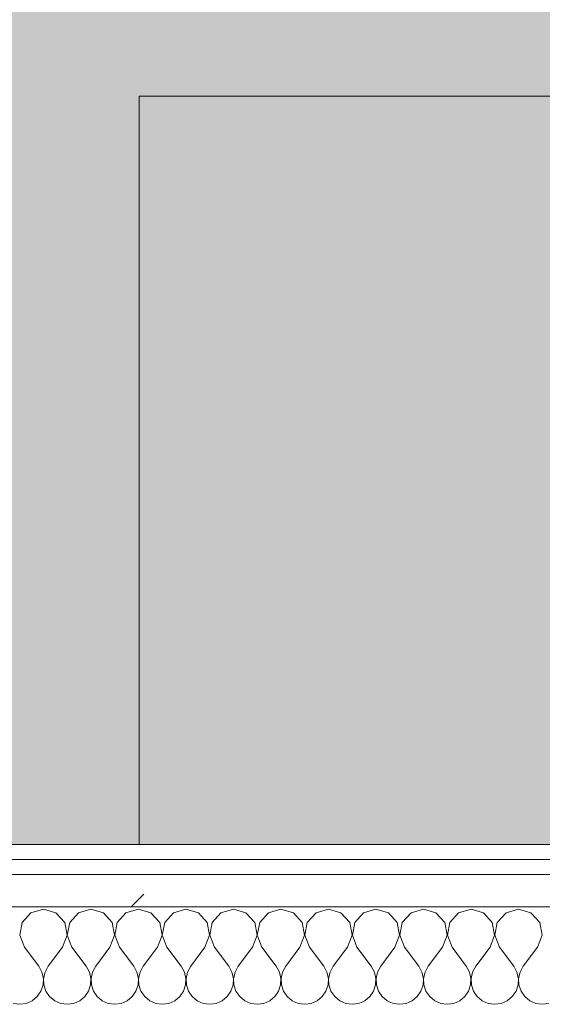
# Model space of a CAD drawing. Header units: millimetres. Extents: x -40968 to 13979, y -19284 to 4746.
# Tile 52 of 173: x -21238 to -21029, y -1193 to -798. Entities that reach past the tile are written whole.
import ezdxf
from ezdxf.enums import TextEntityAlignment as Align

# ---------------------------------------------------------------- set-up
doc = ezdxf.new("R2010")
doc.units = ezdxf.units.MM
doc.header["$MEASUREMENT"] = 0
doc.linetypes.add('Wipeout_Contour', pattern=[1000, 0, -1000])
for name, color, linetype in [('Nuevo_05_AUX_Treball', 7, 'Continuous'), ('Nuevo_08_E_Envans secs', 7, 'Continuous'), ('Nuevo_09_EI_Mobiliari general', 7, 'Continuous')]:
    doc.layers.add(name, color=color, linetype=linetype)
for name, color, linetype, lineweight, true_color in [('Nuevo_05_AUX_Treball_Pluma_Nº__3', 7, 'Continuous', 5, 0xa4a4a4), ('Nuevo_08_E_Envans secs_Pluma_Nº__102', 7, 'Continuous', 5, 0xcccccc), ('Nuevo_08_E_Envans secs_Pluma_Nº__171', 171, 'Continuous', 13, 0xaaaaff), ('Nuevo_08_E_Envans secs_Pluma_Nº__177', 7, 'Continuous', 15, 0xf7e046)]:
    doc.layers.add(name, color=color, linetype=linetype, lineweight=lineweight, true_color=true_color)
for name, color, linetype, lineweight in [('Nuevo_08_E_Envans secs_Pluma_Nº__1', 7, 'Continuous', 5), ('Nuevo_09_EI_Mobiliari general_Pluma_Nº__1', 7, 'Continuous', 5), ('Nuevo_Sellos de Zona Archicad_Pluma_Nº__6', 7, 'Continuous', 5)]:
    doc.layers.add(name, color=color, linetype=linetype, lineweight=lineweight)
doc.styles.add('Estilo_Generado_1', font='txt')
pattern_1 = [(45, (0, 0), (-183.8478, 183.8478), [195, -65]), (45, (7e-14, 183.85), (-183.8478, 183.8478), [195, -65])]

# ---------------------------------------------------------------- blocks, each defined once
blk = doc.blocks.new('Planta 2_Office - Descans_1_1', base_point=(-17995.26, 748.54))
at = {"layer": 'Nuevo_05_AUX_Treball', "linetype": 'Continuous', "lineweight": 0, "true_color": 0xfee7e7}
blk.add_hatch(color=7, dxfattribs=at).paths.add_polyline_path([(-22963.42, -1128.98), (-22225.88, -1128.98), (-21025.88, -1128.98), (-18225.38, -1128.98), (-12886.81, -1128.98), (-12886.81, -996.81), (-12428.84, -996.81), (-12428.84, 1963.55), (-22963.42, 1963.55)])
at = {"layer": 'Nuevo_05_AUX_Treball_Pluma_Nº__3', "color": 253, "linetype": 'Continuous', "lineweight": 5, "true_color": 0xa4a4a4, "flags": 128}
blk.add_lwpolyline([(-22963.42, -1128.98), (-22225.88, -1128.98), (-21025.88, -1128.98), (-18225.38, -1128.98), (-12886.81, -1128.98), (-12886.81, -996.81), (-12428.84, -996.81), (-12428.84, 1963.55), (-22963.42, 1963.55)], close=True, dxfattribs=at)
at = {"layer": 'Nuevo_Sellos de Zona Archicad_Pluma_Nº__6', "color": 7, "lineweight": 5, "style": 'Estilo_Generado_1'}
for tag, p in [('ROOM_NAME', (-17995.26, 690.38)), ('ROOM_NUMBER', (-17995.26, 465.99)), ('ROOM_NET_AREA', (-17995.26, 238.62))]:
    blk.add_attdef(tag, text='', height=120, dxfattribs=at).set_placement(p, align=Align.TOP_LEFT)
blk = doc.blocks.new('*X244')
at = {"layer": 'Nuevo_08_E_Envans secs_Pluma_Nº__102', "color": 254, "linetype": 'Continuous', "lineweight": 5, "true_color": 0xcccccc}
for p, q in [((-21233.58, -1156.35), (-21237.09, -1160.19)), ((-21228.57, -1154.93), (-21233.58, -1156.35)), ((-21223.56, -1156.35), (-21228.57, -1154.93)), ((-21220.05, -1160.19), (-21223.56, -1156.35)), ((-21214.53, -1156.35), (-21218.04, -1160.19)), ((-21209.52, -1154.93), (-21214.53, -1156.35)), ((-21204.52, -1156.35), (-21209.52, -1154.93)), ((-21201.01, -1160.19), (-21204.52, -1156.35)), ((-21195.48, -1156.35), (-21198.99, -1160.19)), ((-21190.48, -1154.93), (-21195.48, -1156.35)), ((-21185.47, -1156.35), (-21190.48, -1154.93)), ((-21181.96, -1160.19), (-21185.47, -1156.35)), ((-21176.44, -1156.35), (-21179.95, -1160.19)), ((-21171.43, -1154.93), (-21176.44, -1156.35)), ((-21166.42, -1156.35), (-21171.43, -1154.93)), ((-21162.91, -1160.19), (-21166.42, -1156.35)), ((-21157.39, -1156.35), (-21160.9, -1160.19)), ((-21152.38, -1154.93), (-21157.39, -1156.35)), ((-21147.37, -1156.35), (-21152.38, -1154.93)), ((-21143.86, -1160.19), (-21147.37, -1156.35)), ((-21138.34, -1156.35), (-21141.85, -1160.19)), ((-21133.33, -1154.93), (-21138.34, -1156.35)), ((-21128.33, -1156.35), (-21133.33, -1154.93)), ((-21124.81, -1160.19), (-21128.33, -1156.35)), ((-21119.29, -1156.35), (-21122.8, -1160.19)), ((-21114.29, -1154.93), (-21119.29, -1156.35)), ((-21109.28, -1156.35), (-21114.29, -1154.93)), ((-21105.77, -1160.19), (-21109.28, -1156.35)), ((-21100.25, -1156.35), (-21103.76, -1160.19)), ((-21095.24, -1154.93), (-21100.25, -1156.35)), ((-21090.23, -1156.35), (-21095.24, -1154.93)), ((-21086.72, -1160.19), (-21090.23, -1156.35)), ((-21081.2, -1156.35), (-21084.71, -1160.19)), ((-21076.19, -1154.93), (-21081.2, -1156.35)), ((-21071.18, -1156.35), (-21076.19, -1154.93)), ((-21067.67, -1160.19), (-21071.18, -1156.35)), ((-21062.15, -1156.35), (-21065.66, -1160.19)), ((-21057.14, -1154.93), (-21062.15, -1156.35)), ((-21052.14, -1156.35), (-21057.14, -1154.93)), ((-21048.62, -1160.19), (-21052.14, -1156.35)), ((-21043.1, -1156.35), (-21046.61, -1160.19)), ((-21038.1, -1154.93), (-21043.1, -1156.35)), ((-21033.09, -1156.35), (-21038.1, -1154.93)), ((-21029.58, -1160.19), (-21033.09, -1156.35)), ((-21237.09, -1160.19), (-21238.06, -1165.31)), ((-21219.09, -1165.31), (-21220.05, -1160.19)), ((-21218.04, -1160.19), (-21219.01, -1165.31)), ((-21200.04, -1165.31), (-21201.01, -1160.19)), ((-21198.99, -1160.19), (-21199.96, -1165.31)), ((-21180.99, -1165.31), (-21181.96, -1160.19)), ((-21179.95, -1160.19), (-21180.91, -1165.31)), ((-21161.94, -1165.31), (-21162.91, -1160.19)), ((-21160.9, -1160.19), (-21161.87, -1165.31)), ((-21142.9, -1165.31), (-21143.86, -1160.19)), ((-21141.85, -1160.19), (-21142.82, -1165.31)), ((-21123.85, -1165.31), (-21124.81, -1160.19)), ((-21122.8, -1160.19), (-21123.77, -1165.31)), ((-21104.8, -1165.31), (-21105.77, -1160.19)), ((-21103.76, -1160.19), (-21104.72, -1165.31)), ((-21085.75, -1165.31), (-21086.72, -1160.19)), ((-21084.71, -1160.19), (-21085.68, -1165.31)), ((-21066.71, -1165.31), (-21067.67, -1160.19)), ((-21065.66, -1160.19), (-21066.63, -1165.31)), ((-21047.66, -1165.31), (-21048.62, -1160.19)), ((-21046.61, -1160.19), (-21047.58, -1165.31)), ((-21028.61, -1165.31), (-21029.58, -1160.19)), ((-21238.06, -1165.31), (-21236.19, -1170.17)), ((-21220.95, -1170.17), (-21219.09, -1165.31)), ((-21219.01, -1165.31), (-21217.14, -1170.17)), ((-21201.9, -1170.17), (-21200.04, -1165.31)), ((-21199.96, -1165.31), (-21198.1, -1170.17)), ((-21182.86, -1170.17), (-21180.99, -1165.31)), ((-21180.91, -1165.31), (-21179.05, -1170.17)), ((-21163.81, -1170.17), (-21161.94, -1165.31)), ((-21161.87, -1165.31), (-21160, -1170.17)), ((-21144.76, -1170.17), (-21142.9, -1165.31)), ((-21142.82, -1165.31), (-21140.95, -1170.17)), ((-21125.71, -1170.17), (-21123.85, -1165.31)), ((-21123.77, -1165.31), (-21121.9, -1170.17)), ((-21106.67, -1170.17), (-21104.8, -1165.31)), ((-21104.72, -1165.31), (-21102.86, -1170.17)), ((-21087.62, -1170.17), (-21085.75, -1165.31)), ((-21085.68, -1165.31), (-21083.81, -1170.17)), ((-21068.57, -1170.17), (-21066.71, -1165.31)), ((-21066.63, -1165.31), (-21064.76, -1170.17)), ((-21049.52, -1170.17), (-21047.66, -1165.31)), ((-21047.58, -1165.31), (-21045.71, -1170.17)), ((-21030.48, -1170.17), (-21028.61, -1165.31)), ((-21236.19, -1170.17), (-21230.48, -1177.79)), ((-21220.95, -1170.17), (-21226.67, -1177.79)), ((-21217.14, -1170.17), (-21211.43, -1177.79)), ((-21201.9, -1170.17), (-21207.62, -1177.79)), ((-21198.1, -1170.17), (-21192.38, -1177.79)), ((-21182.86, -1170.17), (-21188.57, -1177.79)), ((-21179.05, -1170.17), (-21173.33, -1177.79)), ((-21163.81, -1170.17), (-21169.52, -1177.79)), ((-21160, -1170.17), (-21154.29, -1177.79)), ((-21144.76, -1170.17), (-21150.48, -1177.79)), ((-21140.95, -1170.17), (-21135.24, -1177.79)), ((-21125.71, -1170.17), (-21131.43, -1177.79)), ((-21121.9, -1170.17), (-21116.19, -1177.79)), ((-21106.67, -1170.17), (-21112.38, -1177.79)), ((-21102.86, -1170.17), (-21097.14, -1177.79)), ((-21087.62, -1170.17), (-21093.33, -1177.79)), ((-21083.81, -1170.17), (-21078.1, -1177.79)), ((-21068.57, -1170.17), (-21074.29, -1177.79)), ((-21064.76, -1170.17), (-21059.05, -1177.79)), ((-21049.52, -1170.17), (-21055.24, -1177.79)), ((-21045.71, -1170.17), (-21040, -1177.79)), ((-21030.48, -1170.17), (-21036.19, -1177.79)), ((-21229.2, -1180.08), (-21230.48, -1177.79)), ((-21228.61, -1182.64), (-21229.2, -1180.08)), ((-21227.94, -1180.08), (-21228.53, -1182.64)), ((-21226.67, -1177.79), (-21227.94, -1180.08)), ((-21210.16, -1180.08), (-21211.43, -1177.79)), ((-21209.56, -1182.64), (-21210.16, -1180.08)), ((-21208.89, -1180.08), (-21209.49, -1182.64)), ((-21207.62, -1177.79), (-21208.89, -1180.08)), ((-21191.11, -1180.08), (-21192.38, -1177.79)), ((-21190.51, -1182.64), (-21191.11, -1180.08)), ((-21189.84, -1180.08), (-21190.44, -1182.64)), ((-21188.57, -1177.79), (-21189.84, -1180.08)), ((-21172.06, -1180.08), (-21173.33, -1177.79)), ((-21171.47, -1182.64), (-21172.06, -1180.08)), ((-21170.8, -1180.08), (-21171.39, -1182.64)), ((-21169.52, -1177.79), (-21170.8, -1180.08)), ((-21153.01, -1180.08), (-21154.29, -1177.79)), ((-21152.42, -1182.64), (-21153.01, -1180.08)), ((-21151.75, -1180.08), (-21152.34, -1182.64)), ((-21150.48, -1177.79), (-21151.75, -1180.08)), ((-21133.97, -1180.08), (-21135.24, -1177.79)), ((-21133.37, -1182.64), (-21133.97, -1180.08)), ((-21132.7, -1180.08), (-21133.29, -1182.64)), ((-21131.43, -1177.79), (-21132.7, -1180.08)), ((-21114.92, -1180.08), (-21116.19, -1177.79)), ((-21114.32, -1182.64), (-21114.92, -1180.08)), ((-21113.65, -1180.08), (-21114.25, -1182.64)), ((-21112.38, -1177.79), (-21113.65, -1180.08)), ((-21095.87, -1180.08), (-21097.14, -1177.79)), ((-21095.28, -1182.64), (-21095.87, -1180.08)), ((-21094.6, -1180.08), (-21095.2, -1182.64)), ((-21093.33, -1177.79), (-21094.6, -1180.08)), ((-21076.82, -1180.08), (-21078.1, -1177.79)), ((-21076.23, -1182.64), (-21076.82, -1180.08)), ((-21075.56, -1180.08), (-21076.15, -1182.64)), ((-21074.29, -1177.79), (-21075.56, -1180.08)), ((-21057.78, -1180.08), (-21059.05, -1177.79)), ((-21057.18, -1182.64), (-21057.78, -1180.08)), ((-21056.51, -1180.08), (-21057.1, -1182.64)), ((-21055.24, -1177.79), (-21056.51, -1180.08)), ((-21038.73, -1180.08), (-21040, -1177.79)), ((-21038.13, -1182.64), (-21038.73, -1180.08)), ((-21037.46, -1180.08), (-21038.06, -1182.64)), ((-21036.19, -1177.79), (-21037.46, -1180.08)), ((-21228.74, -1185.27), (-21228.61, -1182.64)), ((-21228.53, -1182.64), (-21228.41, -1185.27)), ((-21209.69, -1185.27), (-21209.56, -1182.64)), ((-21209.49, -1182.64), (-21209.36, -1185.27)), ((-21190.64, -1185.27), (-21190.51, -1182.64)), ((-21190.44, -1182.64), (-21190.31, -1185.27)), ((-21171.59, -1185.27), (-21171.47, -1182.64)), ((-21171.39, -1182.64), (-21171.26, -1185.27)), ((-21152.55, -1185.27), (-21152.42, -1182.64)), ((-21152.34, -1182.64), (-21152.22, -1185.27)), ((-21133.5, -1185.27), (-21133.37, -1182.64)), ((-21133.29, -1182.64), (-21133.17, -1185.27)), ((-21114.45, -1185.27), (-21114.32, -1182.64)), ((-21114.25, -1182.64), (-21114.12, -1185.27)), ((-21095.4, -1185.27), (-21095.28, -1182.64)), ((-21095.2, -1182.64), (-21095.07, -1185.27)), ((-21076.36, -1185.27), (-21076.23, -1182.64)), ((-21076.15, -1182.64), (-21076.02, -1185.27)), ((-21057.31, -1185.27), (-21057.18, -1182.64)), ((-21057.1, -1182.64), (-21056.98, -1185.27)), ((-21038.26, -1185.27), (-21038.13, -1182.64)), ((-21038.06, -1182.64), (-21037.93, -1185.27)), ((-21231.06, -1189.92), (-21229.58, -1187.76)), ((-21229.58, -1187.76), (-21228.74, -1185.27)), ((-21228.41, -1185.27), (-21227.57, -1187.76)), ((-21227.57, -1187.76), (-21226.08, -1189.92)), ((-21212.02, -1189.92), (-21210.53, -1187.76)), ((-21210.53, -1187.76), (-21209.69, -1185.27)), ((-21209.36, -1185.27), (-21208.52, -1187.76)), ((-21208.52, -1187.76), (-21207.03, -1189.92)), ((-21192.97, -1189.92), (-21191.48, -1187.76)), ((-21191.48, -1187.76), (-21190.64, -1185.27)), ((-21190.31, -1185.27), (-21189.47, -1187.76)), ((-21189.47, -1187.76), (-21187.98, -1189.92)), ((-21173.92, -1189.92), (-21172.43, -1187.76)), ((-21172.43, -1187.76), (-21171.59, -1185.27)), ((-21171.26, -1185.27), (-21170.42, -1187.76)), ((-21170.42, -1187.76), (-21168.94, -1189.92)), ((-21154.87, -1189.92), (-21153.39, -1187.76)), ((-21153.39, -1187.76), (-21152.55, -1185.27)), ((-21152.22, -1185.27), (-21151.38, -1187.76)), ((-21151.38, -1187.76), (-21149.89, -1189.92)), ((-21135.83, -1189.92), (-21134.34, -1187.76)), ((-21134.34, -1187.76), (-21133.5, -1185.27)), ((-21133.17, -1185.27), (-21132.33, -1187.76)), ((-21132.33, -1187.76), (-21130.84, -1189.92)), ((-21116.78, -1189.92), (-21115.29, -1187.76)), ((-21115.29, -1187.76), (-21114.45, -1185.27)), ((-21114.12, -1185.27), (-21113.28, -1187.76)), ((-21113.28, -1187.76), (-21111.79, -1189.92)), ((-21097.73, -1189.92), (-21096.24, -1187.76)), ((-21096.24, -1187.76), (-21095.4, -1185.27)), ((-21095.07, -1185.27), (-21094.23, -1187.76)), ((-21094.23, -1187.76), (-21092.74, -1189.92)), ((-21078.68, -1189.92), (-21077.2, -1187.76)), ((-21077.2, -1187.76), (-21076.36, -1185.27)), ((-21076.02, -1185.27), (-21075.19, -1187.76)), ((-21075.19, -1187.76), (-21073.7, -1189.92)), ((-21059.64, -1189.92), (-21058.15, -1187.76)), ((-21058.15, -1187.76), (-21057.31, -1185.27)), ((-21056.98, -1185.27), (-21056.14, -1187.76)), ((-21056.14, -1187.76), (-21054.65, -1189.92)), ((-21040.59, -1189.92), (-21039.1, -1187.76)), ((-21039.1, -1187.76), (-21038.26, -1185.27)), ((-21037.93, -1185.27), (-21037.09, -1187.76)), ((-21037.09, -1187.76), (-21035.6, -1189.92)), ((-21235.49, -1192.66), (-21233.09, -1191.6)), ((-21233.09, -1191.6), (-21231.06, -1189.92)), ((-21226.08, -1189.92), (-21224.05, -1191.6)), ((-21224.05, -1191.6), (-21221.65, -1192.66)), ((-21216.45, -1192.66), (-21214.04, -1191.6)), ((-21214.04, -1191.6), (-21212.02, -1189.92)), ((-21207.03, -1189.92), (-21205.01, -1191.6)), ((-21205.01, -1191.6), (-21202.6, -1192.66)), ((-21197.4, -1192.66), (-21194.99, -1191.6)), ((-21194.99, -1191.6), (-21192.97, -1189.92)), ((-21187.98, -1189.92), (-21185.96, -1191.6)), ((-21185.96, -1191.6), (-21183.55, -1192.66)), ((-21178.35, -1192.66), (-21175.95, -1191.6)), ((-21175.95, -1191.6), (-21173.92, -1189.92)), ((-21168.94, -1189.92), (-21166.91, -1191.6)), ((-21166.91, -1191.6), (-21164.51, -1192.66)), ((-21159.3, -1192.66), (-21156.9, -1191.6)), ((-21156.9, -1191.6), (-21154.87, -1189.92)), ((-21149.89, -1189.92), (-21147.86, -1191.6)), ((-21147.86, -1191.6), (-21145.46, -1192.66)), ((-21140.25, -1192.66), (-21137.85, -1191.6)), ((-21137.85, -1191.6), (-21135.83, -1189.92)), ((-21130.84, -1189.92), (-21128.82, -1191.6)), ((-21128.82, -1191.6), (-21126.41, -1192.66)), ((-21121.21, -1192.66), (-21118.8, -1191.6)), ((-21118.8, -1191.6), (-21116.78, -1189.92)), ((-21111.79, -1189.92), (-21109.77, -1191.6)), ((-21109.77, -1191.6), (-21107.36, -1192.66)), ((-21102.16, -1192.66), (-21099.75, -1191.6)), ((-21099.75, -1191.6), (-21097.73, -1189.92)), ((-21092.74, -1189.92), (-21090.72, -1191.6)), ((-21090.72, -1191.6), (-21088.32, -1192.66)), ((-21083.11, -1192.66), (-21080.71, -1191.6)), ((-21080.71, -1191.6), (-21078.68, -1189.92)), ((-21073.7, -1189.92), (-21071.67, -1191.6)), ((-21071.67, -1191.6), (-21069.27, -1192.66)), ((-21064.06, -1192.66), (-21061.66, -1191.6)), ((-21061.66, -1191.6), (-21059.64, -1189.92)), ((-21054.65, -1189.92), (-21052.63, -1191.6)), ((-21052.63, -1191.6), (-21050.22, -1192.66)), ((-21045.02, -1192.66), (-21042.61, -1191.6)), ((-21042.61, -1191.6), (-21040.59, -1189.92)), ((-21035.6, -1189.92), (-21033.58, -1191.6)), ((-21033.58, -1191.6), (-21031.17, -1192.66)), ((-21240.7, -1192.66), (-21238.1, -1193.02)), ((-21238.1, -1193.02), (-21235.49, -1192.66)), ((-21221.65, -1192.66), (-21219.05, -1193.02)), ((-21219.05, -1193.02), (-21216.45, -1192.66)), ((-21202.6, -1192.66), (-21200, -1193.02)), ((-21200, -1193.02), (-21197.4, -1192.66)), ((-21183.55, -1192.66), (-21180.95, -1193.02)), ((-21180.95, -1193.02), (-21178.35, -1192.66)), ((-21164.51, -1192.66), (-21161.9, -1193.02)), ((-21161.9, -1193.02), (-21159.3, -1192.66)), ((-21145.46, -1192.66), (-21142.86, -1193.02)), ((-21142.86, -1193.02), (-21140.25, -1192.66)), ((-21126.41, -1192.66), (-21123.81, -1193.02)), ((-21123.81, -1193.02), (-21121.21, -1192.66)), ((-21107.36, -1192.66), (-21104.76, -1193.02)), ((-21104.76, -1193.02), (-21102.16, -1192.66)), ((-21088.32, -1192.66), (-21085.71, -1193.02)), ((-21085.71, -1193.02), (-21083.11, -1192.66)), ((-21069.27, -1192.66), (-21066.67, -1193.02)), ((-21066.67, -1193.02), (-21064.06, -1192.66)), ((-21050.22, -1192.66), (-21047.62, -1193.02)), ((-21047.62, -1193.02), (-21045.02, -1192.66)), ((-21031.17, -1192.66), (-21028.57, -1193.02)), ((-21028.57, -1193.02), (-21025.97, -1192.66))]:
    blk.add_line(p, q, dxfattribs=at)
blk = doc.blocks.new('Muro_90_1', base_point=(-20233.93, -1193.98))
at = {"color": 254, "linetype": 'Wipeout_Contour', "lineweight": 0, "ltscale": 86513.737601}
blk.add_wipeout([(-20233.93, -1128.98), (-22963.42, -1128.98), (-22963.42, -1134.98), (-20233.93, -1134.98)], dxfattribs=at).dxf.layer = 'Nuevo_08_E_Envans secs'
at = {"color": 254, "linetype": 'Wipeout_Contour', "lineweight": 0, "ltscale": 86517.020667}
blk.add_wipeout([(-20233.93, -1140.98), (-22963.42, -1140.98), (-22963.42, -1153.98), (-20233.93, -1153.98)], dxfattribs=at).dxf.layer = 'Nuevo_08_E_Envans secs'
at = {"layer": 'Nuevo_08_E_Envans secs_Pluma_Nº__171', "linetype": 'Continuous', "lineweight": 13, "true_color": 0xaaaaff}
h = blk.add_hatch(dxfattribs=at)
h.set_pattern_fill('Panellat_HPL_0001', color=161, style=0, pattern_type=2)
h.set_pattern_definition(pattern_1)
h.paths.add_polyline_path([(-20233.93, -1128.98), (-22963.42, -1128.98), (-22963.42, -1134.98), (-20233.93, -1134.98)])
at = {"layer": 'Nuevo_08_E_Envans secs_Pluma_Nº__177', "linetype": 'Continuous', "lineweight": 15, "true_color": 0xf7e046}
h = blk.add_hatch(dxfattribs=at)
h.set_pattern_fill('Panellat_HPL_0001', color=53, style=0, pattern_type=2)
h.set_pattern_definition(pattern_1)
h.paths.add_polyline_path([(-20233.93, -1140.98), (-22963.42, -1140.98), (-22963.42, -1153.98), (-20233.93, -1153.98)])
at = {"layer": 'Nuevo_08_E_Envans secs_Pluma_Nº__1', "color": 7, "linetype": 'Continuous', "lineweight": 5}
for p, q in [((-20233.93, -1134.98), (-22963.42, -1134.98)), ((-20233.93, -1140.98), (-22963.42, -1140.98)), ((-20233.93, -1153.98), (-22963.42, -1153.98))]:
    blk.add_line(p, q, dxfattribs=at)
at = {"layer": 'Nuevo_08_E_Envans secs_Pluma_Nº__1', "color": 7, "linetype": 'Continuous', "lineweight": 5, "flags": 128}
blk.add_lwpolyline([(-20233.93, -1128.98), (-22963.42, -1128.98)], dxfattribs=at)
at = {"layer": 'Nuevo_08_E_Envans secs', "color": 7, "lineweight": 20}
blk.add_blockref('*X244', (0, 0), dxfattribs=at)
blk = doc.blocks.new('*X494')
at = {"layer": 'Nuevo_08_E_Envans secs_Pluma_Nº__102', "color": 254, "linetype": 'Continuous', "lineweight": 5, "true_color": 0xcccccc}
for p, q in [((-21233.58, -1156.35), (-21237.09, -1160.19)), ((-21228.57, -1154.93), (-21233.58, -1156.35)), ((-21223.56, -1156.35), (-21228.57, -1154.93)), ((-21220.05, -1160.19), (-21223.56, -1156.35)), ((-21214.53, -1156.35), (-21218.04, -1160.19)), ((-21209.52, -1154.93), (-21214.53, -1156.35)), ((-21204.52, -1156.35), (-21209.52, -1154.93)), ((-21201.01, -1160.19), (-21204.52, -1156.35)), ((-21195.48, -1156.35), (-21198.99, -1160.19)), ((-21190.48, -1154.93), (-21195.48, -1156.35)), ((-21185.47, -1156.35), (-21190.48, -1154.93)), ((-21181.96, -1160.19), (-21185.47, -1156.35)), ((-21176.44, -1156.35), (-21179.95, -1160.19)), ((-21171.43, -1154.93), (-21176.44, -1156.35)), ((-21166.42, -1156.35), (-21171.43, -1154.93)), ((-21162.91, -1160.19), (-21166.42, -1156.35)), ((-21157.39, -1156.35), (-21160.9, -1160.19)), ((-21152.38, -1154.93), (-21157.39, -1156.35)), ((-21147.37, -1156.35), (-21152.38, -1154.93)), ((-21143.86, -1160.19), (-21147.37, -1156.35)), ((-21138.34, -1156.35), (-21141.85, -1160.19)), ((-21133.33, -1154.93), (-21138.34, -1156.35)), ((-21128.33, -1156.35), (-21133.33, -1154.93)), ((-21124.81, -1160.19), (-21128.33, -1156.35)), ((-21119.29, -1156.35), (-21122.8, -1160.19)), ((-21114.29, -1154.93), (-21119.29, -1156.35)), ((-21109.28, -1156.35), (-21114.29, -1154.93)), ((-21105.77, -1160.19), (-21109.28, -1156.35)), ((-21100.25, -1156.35), (-21103.76, -1160.19)), ((-21095.24, -1154.93), (-21100.25, -1156.35)), ((-21090.23, -1156.35), (-21095.24, -1154.93)), ((-21086.72, -1160.19), (-21090.23, -1156.35)), ((-21081.2, -1156.35), (-21084.71, -1160.19)), ((-21076.19, -1154.93), (-21081.2, -1156.35)), ((-21071.18, -1156.35), (-21076.19, -1154.93)), ((-21067.67, -1160.19), (-21071.18, -1156.35)), ((-21062.15, -1156.35), (-21065.66, -1160.19)), ((-21057.14, -1154.93), (-21062.15, -1156.35)), ((-21052.14, -1156.35), (-21057.14, -1154.93)), ((-21048.62, -1160.19), (-21052.14, -1156.35)), ((-21043.1, -1156.35), (-21046.61, -1160.19)), ((-21038.1, -1154.93), (-21043.1, -1156.35)), ((-21033.09, -1156.35), (-21038.1, -1154.93)), ((-21029.58, -1160.19), (-21033.09, -1156.35)), ((-21237.09, -1160.19), (-21238.06, -1165.31)), ((-21219.09, -1165.31), (-21220.05, -1160.19)), ((-21218.04, -1160.19), (-21219.01, -1165.31)), ((-21200.04, -1165.31), (-21201.01, -1160.19)), ((-21198.99, -1160.19), (-21199.96, -1165.31)), ((-21180.99, -1165.31), (-21181.96, -1160.19)), ((-21179.95, -1160.19), (-21180.91, -1165.31)), ((-21161.94, -1165.31), (-21162.91, -1160.19)), ((-21160.9, -1160.19), (-21161.87, -1165.31)), ((-21142.9, -1165.31), (-21143.86, -1160.19)), ((-21141.85, -1160.19), (-21142.82, -1165.31)), ((-21123.85, -1165.31), (-21124.81, -1160.19)), ((-21122.8, -1160.19), (-21123.77, -1165.31)), ((-21104.8, -1165.31), (-21105.77, -1160.19)), ((-21103.76, -1160.19), (-21104.72, -1165.31)), ((-21085.75, -1165.31), (-21086.72, -1160.19)), ((-21084.71, -1160.19), (-21085.68, -1165.31)), ((-21066.71, -1165.31), (-21067.67, -1160.19)), ((-21065.66, -1160.19), (-21066.63, -1165.31)), ((-21047.66, -1165.31), (-21048.62, -1160.19)), ((-21046.61, -1160.19), (-21047.58, -1165.31)), ((-21028.61, -1165.31), (-21029.58, -1160.19)), ((-21238.06, -1165.31), (-21236.19, -1170.17)), ((-21220.95, -1170.17), (-21219.09, -1165.31)), ((-21219.01, -1165.31), (-21217.14, -1170.17)), ((-21201.9, -1170.17), (-21200.04, -1165.31)), ((-21199.96, -1165.31), (-21198.1, -1170.17)), ((-21182.86, -1170.17), (-21180.99, -1165.31)), ((-21180.91, -1165.31), (-21179.05, -1170.17)), ((-21163.81, -1170.17), (-21161.94, -1165.31)), ((-21161.87, -1165.31), (-21160, -1170.17)), ((-21144.76, -1170.17), (-21142.9, -1165.31)), ((-21142.82, -1165.31), (-21140.95, -1170.17)), ((-21125.71, -1170.17), (-21123.85, -1165.31)), ((-21123.77, -1165.31), (-21121.9, -1170.17)), ((-21106.67, -1170.17), (-21104.8, -1165.31)), ((-21104.72, -1165.31), (-21102.86, -1170.17)), ((-21087.62, -1170.17), (-21085.75, -1165.31)), ((-21085.68, -1165.31), (-21083.81, -1170.17)), ((-21068.57, -1170.17), (-21066.71, -1165.31)), ((-21066.63, -1165.31), (-21064.76, -1170.17)), ((-21049.52, -1170.17), (-21047.66, -1165.31)), ((-21047.58, -1165.31), (-21045.71, -1170.17)), ((-21030.48, -1170.17), (-21028.61, -1165.31)), ((-21236.19, -1170.17), (-21230.48, -1177.79)), ((-21220.95, -1170.17), (-21226.67, -1177.79)), ((-21217.14, -1170.17), (-21211.43, -1177.79)), ((-21201.9, -1170.17), (-21207.62, -1177.79)), ((-21198.1, -1170.17), (-21192.38, -1177.79)), ((-21182.86, -1170.17), (-21188.57, -1177.79)), ((-21179.05, -1170.17), (-21173.33, -1177.79)), ((-21163.81, -1170.17), (-21169.52, -1177.79)), ((-21160, -1170.17), (-21154.29, -1177.79)), ((-21144.76, -1170.17), (-21150.48, -1177.79)), ((-21140.95, -1170.17), (-21135.24, -1177.79)), ((-21125.71, -1170.17), (-21131.43, -1177.79)), ((-21121.9, -1170.17), (-21116.19, -1177.79)), ((-21106.67, -1170.17), (-21112.38, -1177.79)), ((-21102.86, -1170.17), (-21097.14, -1177.79)), ((-21087.62, -1170.17), (-21093.33, -1177.79)), ((-21083.81, -1170.17), (-21078.1, -1177.79)), ((-21068.57, -1170.17), (-21074.29, -1177.79)), ((-21064.76, -1170.17), (-21059.05, -1177.79)), ((-21049.52, -1170.17), (-21055.24, -1177.79)), ((-21045.71, -1170.17), (-21040, -1177.79)), ((-21030.48, -1170.17), (-21036.19, -1177.79)), ((-21229.2, -1180.08), (-21230.48, -1177.79)), ((-21228.61, -1182.64), (-21229.2, -1180.08)), ((-21227.94, -1180.08), (-21228.53, -1182.64)), ((-21226.67, -1177.79), (-21227.94, -1180.08)), ((-21210.16, -1180.08), (-21211.43, -1177.79)), ((-21209.56, -1182.64), (-21210.16, -1180.08)), ((-21208.89, -1180.08), (-21209.49, -1182.64)), ((-21207.62, -1177.79), (-21208.89, -1180.08)), ((-21191.11, -1180.08), (-21192.38, -1177.79)), ((-21190.51, -1182.64), (-21191.11, -1180.08)), ((-21189.84, -1180.08), (-21190.44, -1182.64)), ((-21188.57, -1177.79), (-21189.84, -1180.08)), ((-21172.06, -1180.08), (-21173.33, -1177.79)), ((-21171.47, -1182.64), (-21172.06, -1180.08)), ((-21170.8, -1180.08), (-21171.39, -1182.64)), ((-21169.52, -1177.79), (-21170.8, -1180.08)), ((-21153.01, -1180.08), (-21154.29, -1177.79)), ((-21152.42, -1182.64), (-21153.01, -1180.08)), ((-21151.75, -1180.08), (-21152.34, -1182.64)), ((-21150.48, -1177.79), (-21151.75, -1180.08)), ((-21133.97, -1180.08), (-21135.24, -1177.79)), ((-21133.37, -1182.64), (-21133.97, -1180.08)), ((-21132.7, -1180.08), (-21133.29, -1182.64)), ((-21131.43, -1177.79), (-21132.7, -1180.08)), ((-21114.92, -1180.08), (-21116.19, -1177.79)), ((-21114.32, -1182.64), (-21114.92, -1180.08)), ((-21113.65, -1180.08), (-21114.25, -1182.64)), ((-21112.38, -1177.79), (-21113.65, -1180.08)), ((-21095.87, -1180.08), (-21097.14, -1177.79)), ((-21095.28, -1182.64), (-21095.87, -1180.08)), ((-21094.6, -1180.08), (-21095.2, -1182.64)), ((-21093.33, -1177.79), (-21094.6, -1180.08)), ((-21076.82, -1180.08), (-21078.1, -1177.79)), ((-21076.23, -1182.64), (-21076.82, -1180.08)), ((-21075.56, -1180.08), (-21076.15, -1182.64)), ((-21074.29, -1177.79), (-21075.56, -1180.08)), ((-21057.78, -1180.08), (-21059.05, -1177.79)), ((-21057.18, -1182.64), (-21057.78, -1180.08)), ((-21056.51, -1180.08), (-21057.1, -1182.64)), ((-21055.24, -1177.79), (-21056.51, -1180.08)), ((-21038.73, -1180.08), (-21040, -1177.79)), ((-21038.13, -1182.64), (-21038.73, -1180.08)), ((-21037.46, -1180.08), (-21038.06, -1182.64)), ((-21036.19, -1177.79), (-21037.46, -1180.08)), ((-21228.74, -1185.27), (-21228.61, -1182.64)), ((-21228.53, -1182.64), (-21228.41, -1185.27)), ((-21209.69, -1185.27), (-21209.56, -1182.64)), ((-21209.49, -1182.64), (-21209.36, -1185.27)), ((-21190.64, -1185.27), (-21190.51, -1182.64)), ((-21190.44, -1182.64), (-21190.31, -1185.27)), ((-21171.59, -1185.27), (-21171.47, -1182.64)), ((-21171.39, -1182.64), (-21171.26, -1185.27)), ((-21152.55, -1185.27), (-21152.42, -1182.64)), ((-21152.34, -1182.64), (-21152.22, -1185.27)), ((-21133.5, -1185.27), (-21133.37, -1182.64)), ((-21133.29, -1182.64), (-21133.17, -1185.27)), ((-21114.45, -1185.27), (-21114.32, -1182.64)), ((-21114.25, -1182.64), (-21114.12, -1185.27)), ((-21095.4, -1185.27), (-21095.28, -1182.64)), ((-21095.2, -1182.64), (-21095.07, -1185.27)), ((-21076.36, -1185.27), (-21076.23, -1182.64)), ((-21076.15, -1182.64), (-21076.02, -1185.27)), ((-21057.31, -1185.27), (-21057.18, -1182.64)), ((-21057.1, -1182.64), (-21056.98, -1185.27)), ((-21038.26, -1185.27), (-21038.13, -1182.64)), ((-21038.06, -1182.64), (-21037.93, -1185.27)), ((-21231.06, -1189.92), (-21229.58, -1187.76)), ((-21229.58, -1187.76), (-21228.74, -1185.27)), ((-21228.41, -1185.27), (-21227.57, -1187.76)), ((-21227.57, -1187.76), (-21226.08, -1189.92)), ((-21212.02, -1189.92), (-21210.53, -1187.76)), ((-21210.53, -1187.76), (-21209.69, -1185.27)), ((-21209.36, -1185.27), (-21208.52, -1187.76)), ((-21208.52, -1187.76), (-21207.03, -1189.92)), ((-21192.97, -1189.92), (-21191.48, -1187.76)), ((-21191.48, -1187.76), (-21190.64, -1185.27)), ((-21190.31, -1185.27), (-21189.47, -1187.76)), ((-21189.47, -1187.76), (-21187.98, -1189.92)), ((-21173.92, -1189.92), (-21172.43, -1187.76)), ((-21172.43, -1187.76), (-21171.59, -1185.27)), ((-21171.26, -1185.27), (-21170.42, -1187.76)), ((-21170.42, -1187.76), (-21168.94, -1189.92)), ((-21154.87, -1189.92), (-21153.39, -1187.76)), ((-21153.39, -1187.76), (-21152.55, -1185.27)), ((-21152.22, -1185.27), (-21151.38, -1187.76)), ((-21151.38, -1187.76), (-21149.89, -1189.92)), ((-21135.83, -1189.92), (-21134.34, -1187.76)), ((-21134.34, -1187.76), (-21133.5, -1185.27)), ((-21133.17, -1185.27), (-21132.33, -1187.76)), ((-21132.33, -1187.76), (-21130.84, -1189.92)), ((-21116.78, -1189.92), (-21115.29, -1187.76)), ((-21115.29, -1187.76), (-21114.45, -1185.27)), ((-21114.12, -1185.27), (-21113.28, -1187.76)), ((-21113.28, -1187.76), (-21111.79, -1189.92)), ((-21097.73, -1189.92), (-21096.24, -1187.76)), ((-21096.24, -1187.76), (-21095.4, -1185.27)), ((-21095.07, -1185.27), (-21094.23, -1187.76)), ((-21094.23, -1187.76), (-21092.74, -1189.92)), ((-21078.68, -1189.92), (-21077.2, -1187.76)), ((-21077.2, -1187.76), (-21076.36, -1185.27)), ((-21076.02, -1185.27), (-21075.19, -1187.76)), ((-21075.19, -1187.76), (-21073.7, -1189.92)), ((-21059.64, -1189.92), (-21058.15, -1187.76)), ((-21058.15, -1187.76), (-21057.31, -1185.27)), ((-21056.98, -1185.27), (-21056.14, -1187.76)), ((-21056.14, -1187.76), (-21054.65, -1189.92)), ((-21040.59, -1189.92), (-21039.1, -1187.76)), ((-21039.1, -1187.76), (-21038.26, -1185.27)), ((-21037.93, -1185.27), (-21037.09, -1187.76)), ((-21037.09, -1187.76), (-21035.6, -1189.92)), ((-21235.49, -1192.66), (-21233.09, -1191.6)), ((-21233.09, -1191.6), (-21231.06, -1189.92)), ((-21226.08, -1189.92), (-21224.05, -1191.6)), ((-21224.05, -1191.6), (-21221.65, -1192.66)), ((-21216.45, -1192.66), (-21214.04, -1191.6)), ((-21214.04, -1191.6), (-21212.02, -1189.92)), ((-21207.03, -1189.92), (-21205.01, -1191.6)), ((-21205.01, -1191.6), (-21202.6, -1192.66)), ((-21197.4, -1192.66), (-21194.99, -1191.6)), ((-21194.99, -1191.6), (-21192.97, -1189.92)), ((-21187.98, -1189.92), (-21185.96, -1191.6)), ((-21185.96, -1191.6), (-21183.55, -1192.66)), ((-21178.35, -1192.66), (-21175.95, -1191.6)), ((-21175.95, -1191.6), (-21173.92, -1189.92)), ((-21168.94, -1189.92), (-21166.91, -1191.6)), ((-21166.91, -1191.6), (-21164.51, -1192.66)), ((-21159.3, -1192.66), (-21156.9, -1191.6)), ((-21156.9, -1191.6), (-21154.87, -1189.92)), ((-21149.89, -1189.92), (-21147.86, -1191.6)), ((-21147.86, -1191.6), (-21145.46, -1192.66)), ((-21140.25, -1192.66), (-21137.85, -1191.6)), ((-21137.85, -1191.6), (-21135.83, -1189.92)), ((-21130.84, -1189.92), (-21128.82, -1191.6)), ((-21128.82, -1191.6), (-21126.41, -1192.66)), ((-21121.21, -1192.66), (-21118.8, -1191.6)), ((-21118.8, -1191.6), (-21116.78, -1189.92)), ((-21111.79, -1189.92), (-21109.77, -1191.6)), ((-21109.77, -1191.6), (-21107.36, -1192.66)), ((-21102.16, -1192.66), (-21099.75, -1191.6)), ((-21099.75, -1191.6), (-21097.73, -1189.92)), ((-21092.74, -1189.92), (-21090.72, -1191.6)), ((-21090.72, -1191.6), (-21088.32, -1192.66)), ((-21083.11, -1192.66), (-21080.71, -1191.6)), ((-21080.71, -1191.6), (-21078.68, -1189.92)), ((-21073.7, -1189.92), (-21071.67, -1191.6)), ((-21071.67, -1191.6), (-21069.27, -1192.66)), ((-21064.06, -1192.66), (-21061.66, -1191.6)), ((-21061.66, -1191.6), (-21059.64, -1189.92)), ((-21054.65, -1189.92), (-21052.63, -1191.6)), ((-21052.63, -1191.6), (-21050.22, -1192.66)), ((-21045.02, -1192.66), (-21042.61, -1191.6)), ((-21042.61, -1191.6), (-21040.59, -1189.92)), ((-21035.6, -1189.92), (-21033.58, -1191.6)), ((-21033.58, -1191.6), (-21031.17, -1192.66)), ((-21238.1, -1193.02), (-21235.49, -1192.66)), ((-21221.65, -1192.66), (-21219.05, -1193.02)), ((-21219.05, -1193.02), (-21216.45, -1192.66)), ((-21202.6, -1192.66), (-21200, -1193.02)), ((-21200, -1193.02), (-21197.4, -1192.66)), ((-21183.55, -1192.66), (-21180.95, -1193.02)), ((-21180.95, -1193.02), (-21178.35, -1192.66)), ((-21164.51, -1192.66), (-21161.9, -1193.02)), ((-21161.9, -1193.02), (-21159.3, -1192.66)), ((-21145.46, -1192.66), (-21142.86, -1193.02)), ((-21142.86, -1193.02), (-21140.25, -1192.66)), ((-21126.41, -1192.66), (-21123.81, -1193.02)), ((-21123.81, -1193.02), (-21121.21, -1192.66)), ((-21107.36, -1192.66), (-21104.76, -1193.02)), ((-21104.76, -1193.02), (-21102.16, -1192.66)), ((-21088.32, -1192.66), (-21085.71, -1193.02)), ((-21085.71, -1193.02), (-21083.11, -1192.66)), ((-21069.27, -1192.66), (-21066.67, -1193.02)), ((-21066.67, -1193.02), (-21064.06, -1192.66)), ((-21050.22, -1192.66), (-21047.62, -1193.02)), ((-21047.62, -1193.02), (-21045.02, -1192.66)), ((-21031.17, -1192.66), (-21028.57, -1193.02)), ((-21028.57, -1193.02), (-21025.97, -1192.66))]:
    blk.add_line(p, q, dxfattribs=at)
blk = doc.blocks.new('Muro_148_1', base_point=(-24166.43, -1128.98))
at = {"color": 254, "linetype": 'Wipeout_Contour', "lineweight": 0, "ltscale": 86513.737601}
blk.add_wipeout([(-22963.42, -1134.98), (-20233.93, -1134.98), (-20233.93, -1128.98), (-22963.42, -1128.98)], dxfattribs=at).dxf.layer = 'Nuevo_08_E_Envans secs'
at = {"color": 254, "linetype": 'Wipeout_Contour', "lineweight": 0, "ltscale": 86540.990748}
blk.add_wipeout([(-22975.42, -1153.98), (-20233.93, -1153.98), (-20233.93, -1140.98), (-22975.42, -1140.98)], dxfattribs=at).dxf.layer = 'Nuevo_08_E_Envans secs'
at = {"layer": 'Nuevo_08_E_Envans secs_Pluma_Nº__171', "linetype": 'Continuous', "lineweight": 13, "true_color": 0xaaaaff}
h = blk.add_hatch(dxfattribs=at)
h.set_pattern_fill('Panellat_HPL_0001', color=161, style=0, pattern_type=2)
h.set_pattern_definition(pattern_1)
h.paths.add_polyline_path([(-22963.42, -1134.98), (-20233.93, -1134.98), (-20233.93, -1128.98), (-22963.42, -1128.98)])
at = {"layer": 'Nuevo_08_E_Envans secs_Pluma_Nº__177', "linetype": 'Continuous', "lineweight": 15, "true_color": 0xf7e046}
h = blk.add_hatch(dxfattribs=at)
h.set_pattern_fill('Panellat_HPL_0001', color=53, style=0, pattern_type=2)
h.set_pattern_definition(pattern_1)
h.paths.add_polyline_path([(-22975.42, -1153.98), (-20233.93, -1153.98), (-20233.93, -1140.98), (-22975.42, -1140.98)])
at = {"layer": 'Nuevo_08_E_Envans secs_Pluma_Nº__1', "color": 7, "linetype": 'Continuous', "lineweight": 5}
for p, q in [((-20233.93, -1134.98), (-22969.42, -1134.98)), ((-20233.93, -1140.98), (-22975.42, -1140.98)), ((-20233.93, -1153.98), (-22988.42, -1153.98))]:
    blk.add_line(p, q, dxfattribs=at)
at = {"layer": 'Nuevo_08_E_Envans secs_Pluma_Nº__1', "color": 7, "linetype": 'Continuous', "lineweight": 5, "flags": 128}
blk.add_lwpolyline([(-20233.93, -1128.98), (-22963.42, -1128.98)], dxfattribs=at)
at = {"layer": 'Nuevo_08_E_Envans secs', "color": 7, "lineweight": 20}
blk.add_blockref('*X494', (0, 0), dxfattribs=at)
blk = doc.blocks.new('Forjado_5_1', base_point=(-14135.93, -1128.98))
at = {"layer": 'Nuevo_09_EI_Mobiliari general', "linetype": 'Continuous', "lineweight": 0, "true_color": 0xffffff}
blk.add_hatch(color=7, dxfattribs=at).paths.add_polyline_path([(-14135.93, -1128.98), (-14135.93, -828.98), (-21190.17, -828.98), (-21190.17, -1128.98)])
at = {"layer": 'Nuevo_09_EI_Mobiliari general_Pluma_Nº__1', "color": 7, "linetype": 'Continuous', "lineweight": 5, "flags": 128}
blk.add_lwpolyline([(-14135.93, -1128.98), (-14135.93, -828.98), (-21190.17, -828.98), (-21190.17, -1128.98)], close=True, dxfattribs=at)

msp = doc.modelspace()

# ---------------------------------------------------------------- linework, layer by layer
at = {"layer": 'Nuevo_05_AUX_Treball', "color": 7, "linetype": 'Continuous', "lineweight": 0, "true_color": 0xfee7e7, "flags": 128}
msp.add_lwpolyline([(-22963.42, -1128.98), (-22225.88, -1128.98), (-21025.88, -1128.98), (-18225.38, -1128.98), (-12886.81, -1128.98), (-12886.81, -996.81), (-12428.84, -996.81), (-12428.84, 1963.55), (-22963.42, 1963.55)], close=True, dxfattribs=at)

# ---------------------------------------------------------------- block references
at = {"layer": 'Nuevo_05_AUX_Treball', "color": 7, "linetype": 'Continuous', "lineweight": 5}
msp.add_blockref('Planta 2_Office - Descans_1_1', (-17995.26, 748.54), dxfattribs=at)

# ---------------------------------------------------------------- next in the draw order: block references
at = {"layer": 'Nuevo_08_E_Envans secs', "color": 7, "lineweight": 20}
msp.add_blockref('Muro_90_1', (-20233.93, -1193.98), dxfattribs=at)

# ---------------------------------------------------------------- next in the draw order: block references
msp.add_blockref('Muro_148_1', (-24166.43, -1128.98), dxfattribs=at)

# ---------------------------------------------------------------- next in the draw order: block references
at = {"layer": 'Nuevo_09_EI_Mobiliari general', "color": 7, "linetype": 'Continuous', "lineweight": 5}
msp.add_blockref('Forjado_5_1', (-14135.93, -1128.98), dxfattribs=at)

doc.saveas('drawing.dxf')
